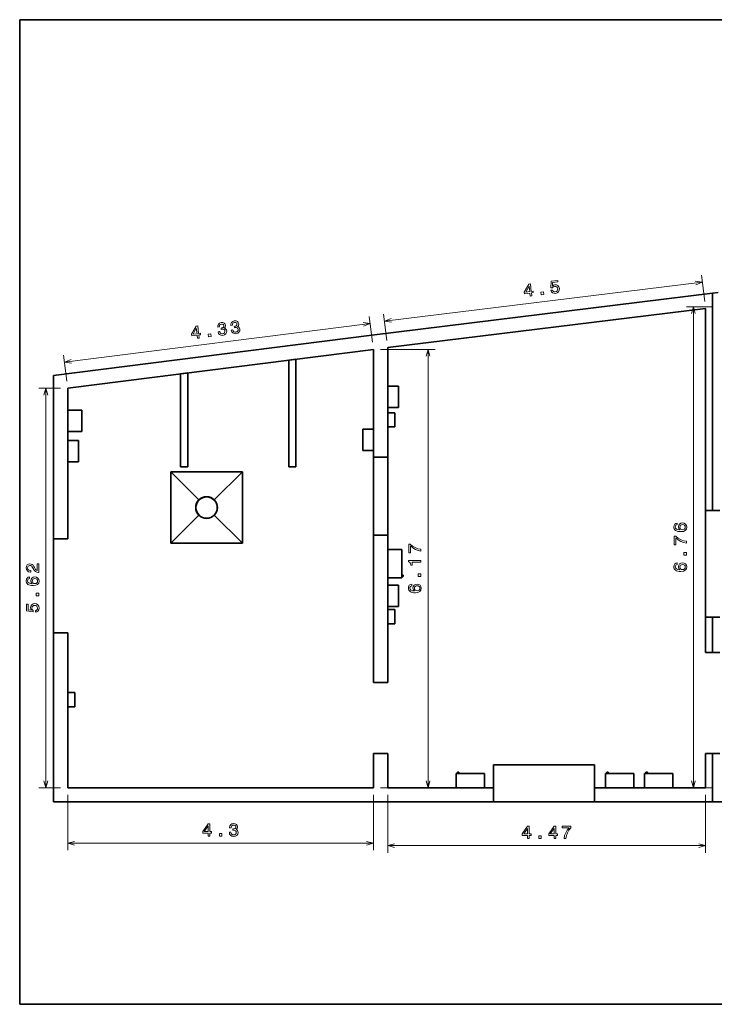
# Model space of a CAD drawing. Extents: x 10 to 410, y 10 to 287.
# Tile 1 of 21: x 10 to 205, y 10 to 287. Entities that reach past the tile are written whole.
import ezdxf

# ---------------------------------------------------------------- set-up
doc = ezdxf.new("R2010")
doc.units = 0

msp = doc.modelspace()

# ---------------------------------------------------------------- linework, layer by layer
at = {"color": 7, "lineweight": 35}
for p, q in [((410, 287), (10, 287)), ((10, 287), (10, 10)), ((109, 198.22), (204.9, 210.02)), ((204.9, 148.94), (204.9, 210.02)), ((113.5, 194.74), (202.9, 205.74)), ((202.9, 205.74), (202.9, 148.94)), ((19.5, 186.87), (109, 198.22)), ((109.5, 194.25), (23.5, 183.34)), ((109.5, 163.94), (109.5, 194.25)), ((113.5, 163.94), (113.5, 194.74)), ((85.67, 161.23), (85.67, 191.23)), ((87.67, 191.48), (87.67, 161.23)), ((19.5, 186.87), (19.5, 140.94)), ((19.5, 186.87), (19.5, 66.94)), ((55.25, 187.37), (55.25, 161.23)), ((57.25, 161.23), (57.25, 187.62)), ((23.5, 183.34), (23.5, 140.94)), ((109.5, 141.94), (109.5, 163.94)), ((113.5, 141.94), (113.5, 163.94)), ((52.5, 159.81), (72.62, 159.81)), ((52.5, 139.69), (52.5, 159.81)), ((72.62, 159.81), (72.62, 139.69)), ((202.9, 118.94), (202.9, 148.94)), ((109.5, 100.54), (109.5, 141.94)), ((113.5, 100.54), (113.5, 141.94)), ((72.62, 139.69), (52.5, 139.69)), ((19.5, 114.54), (19.5, 66.94)), ((23.5, 114.54), (23.5, 70.94)), ((171.7, 77.34), (143.3, 77.34)), ((109.5, 70.94), (23.5, 70.94)), ((143.3, 70.94), (113.5, 70.94)), ((202.9, 70.94), (171.7, 70.94)), ((19.5, 66.94), (111.5, 66.94)), ((19.5, 66.94), (400.5, 66.94)), ((111.5, 66.94), (143.3, 66.94)), ((171.7, 66.94), (143.3, 66.94)), ((171.7, 66.94), (204.9, 66.94)), ((204.9, 66.94), (239.7, 66.94)), ((10, 10), (410, 10))]:
    msp.add_line(p, q, dxfattribs=at)
at = {"color": 7, "lineweight": 13, "ltscale": 0.187163}
for p, q in [((202.66, 207.73), (201.74, 215.16)), ((113.26, 196.73), (112.34, 204.16))]:
    msp.add_line(p, q, dxfattribs=at)
at = {"color": 7, "lineweight": 13}
for p, q in [((201.99, 213.17), (112.59, 202.17)), ((199.51, 206.24), (199.51, 70.94)), ((108.58, 201.53), (22.58, 190.62)), ((124.85, 194.25), (124.85, 70.94)), ((124.85, 194.25), (124.85, 70.94)), ((17.35, 183.34), (17.35, 70.94)), ((109.5, 55.33), (23.5, 55.33)), ((202.9, 54.66), (113.5, 54.66))]:
    msp.add_line(p, q, dxfattribs=at)
at = {"color": 7, "lineweight": 35, "ltscale": 0.039098}
msp.add_line((204.9, 210.02), (206.45, 210.21), dxfattribs=at)
at = {"color": 7, "lineweight": 13, "ltscale": 0.184867}
for p, q in [((204.9, 206.24), (197.51, 206.24)), ((204.9, 70.94), (197.51, 70.94))]:
    msp.add_line(p, q, dxfattribs=at)
at = {"color": 7, "lineweight": 13, "ltscale": 0.183425}
for p, q in [((109.25, 196.24), (108.33, 203.51)), ((23.25, 185.33), (22.33, 192.61))]:
    msp.add_line(p, q, dxfattribs=at)
at = {"color": 7, "lineweight": 13, "ltscale": 0.383737}
for p, q in [((111.5, 194.25), (126.85, 194.25)), ((111.5, 194.25), (126.85, 194.25)), ((111.5, 70.94), (126.85, 70.94)), ((111.5, 70.94), (126.85, 70.94))]:
    msp.add_line(p, q, dxfattribs=at)
at = {"color": 7, "lineweight": 35, "ltscale": 0.050401}
for p, q in [((85.67, 191.23), (87.67, 191.48)), ((57.25, 187.62), (55.25, 187.37))]:
    msp.add_line(p, q, dxfattribs=at)
at = {"color": 7, "lineweight": 13, "ltscale": 0.153777}
for p, q in [((21.5, 183.34), (15.35, 183.34)), ((21.5, 70.94), (15.35, 70.94))]:
    msp.add_line(p, q, dxfattribs=at)
at = {"color": 7, "lineweight": 35, "ltscale": 0.075}
for p, q in [((113.5, 183.94), (116.5, 183.94)), ((113.5, 177.94), (116.5, 177.94)), ((109.5, 171.83), (106.5, 171.83)), ((23.5, 168.58), (26.5, 168.58)), ((109.5, 165.83), (106.5, 165.83)), ((23.5, 162.58), (26.5, 162.58)), ((113.5, 127.94), (116.5, 127.94)), ((113.5, 121.94), (116.5, 121.94))]:
    msp.add_line(p, q, dxfattribs=at)
at = {"color": 7, "lineweight": 35, "ltscale": 0.15}
for p, q in [((116.5, 177.94), (116.5, 183.94)), ((27.5, 171.14), (27.5, 177.14)), ((106.5, 171.83), (106.5, 165.83)), ((109.5, 171.83), (109.5, 165.83)), ((26.5, 162.58), (26.5, 168.58)), ((116.5, 121.94), (116.5, 127.94))]:
    msp.add_line(p, q, dxfattribs=at)
at = {"color": 7, "lineweight": 35, "ltscale": 0.1}
for p, q in [((23.5, 177.14), (27.5, 177.14)), ((115.5, 172.43), (115.5, 176.43)), ((23.5, 171.14), (27.5, 171.14)), ((113.5, 163.94), (109.5, 163.94)), ((113.5, 141.94), (109.5, 141.94)), ((19.5, 140.94), (23.5, 140.94)), ((117.5, 137.94), (113.5, 137.94)), ((113.5, 129.94), (117.5, 129.94)), ((115.5, 117.05), (115.5, 121.05)), ((19.5, 114.54), (23.5, 114.54)), ((113.5, 100.54), (109.5, 100.54)), ((25.5, 93.72), (25.5, 97.72)), ((113.5, 80.54), (109.5, 80.54)), ((132.74, 70.94), (132.74, 74.94)), ((140.74, 74.94), (140.74, 70.94)), ((174.73, 70.94), (174.73, 74.94)), ((182.73, 74.94), (182.73, 70.94)), ((185.73, 70.94), (185.73, 74.94)), ((193.73, 74.94), (193.73, 70.94)), ((143.3, 70.94), (143.3, 66.94)), ((171.7, 70.94), (171.7, 66.94))]:
    msp.add_line(p, q, dxfattribs=at)
at = {"color": 7, "lineweight": 35, "ltscale": 0.05}
for p, q in [((113.5, 176.43), (115.5, 176.43)), ((113.5, 172.43), (115.5, 172.43)), ((55.25, 161.23), (57.25, 161.23)), ((87.67, 161.23), (85.67, 161.23)), ((202.9, 148.94), (204.9, 148.94)), ((206.9, 148.94), (204.9, 148.94)), ((113.5, 121.05), (115.5, 121.05)), ((113.5, 117.05), (115.5, 117.05)), ((202.9, 118.94), (204.9, 118.94)), ((206.9, 118.94), (204.9, 118.94)), ((202.9, 108.94), (204.9, 108.94)), ((206.9, 108.94), (204.9, 108.94)), ((23.5, 97.72), (25.5, 97.72)), ((23.5, 93.72), (25.5, 93.72)), ((202.9, 80.54), (204.9, 80.54)), ((206.9, 80.54), (204.9, 80.54))]:
    msp.add_line(p, q, dxfattribs=at)
at = {"color": 7, "lineweight": 35, "ltscale": 0.279175}
for p, q in [((52.5, 159.81), (60.4, 151.91)), ((72.62, 159.81), (64.72, 151.91)), ((52.5, 139.69), (60.4, 147.58)), ((64.72, 147.58), (72.62, 139.69))]:
    msp.add_line(p, q, dxfattribs=at)
at = {"color": 7, "lineweight": 35, "ltscale": 0.2}
for p, q in [((117.5, 129.94), (117.5, 137.94)), ((132.74, 74.94), (140.74, 74.94)), ((174.73, 74.94), (182.73, 74.94)), ((185.73, 74.94), (193.73, 74.94))]:
    msp.add_line(p, q, dxfattribs=at)
at = {"color": 7, "lineweight": 35, "ltscale": 0.01}
for p, q in [((117.5, 130.74), (117.9, 130.74)), ((117.5, 130.34), (117.9, 130.34)), ((117.9, 130.34), (117.9, 130.74)), ((133.14, 74.94), (133.14, 75.34)), ((133.54, 75.34), (133.14, 75.34)), ((133.54, 74.94), (133.54, 75.34)), ((175.13, 74.94), (175.13, 75.34)), ((175.53, 75.34), (175.13, 75.34)), ((175.53, 74.94), (175.53, 75.34)), ((186.13, 74.94), (186.13, 75.34)), ((186.53, 75.34), (186.13, 75.34)), ((186.53, 74.94), (186.53, 75.34))]:
    msp.add_line(p, q, dxfattribs=at)
at = {"color": 7, "lineweight": 35, "ltscale": 0.25}
for p, q in [((202.9, 118.94), (202.9, 108.94)), ((204.9, 108.94), (204.9, 118.94))]:
    msp.add_line(p, q, dxfattribs=at)
at = {"color": 7, "lineweight": 35, "ltscale": 0.24}
for p, q in [((109.5, 70.94), (109.5, 80.54)), ((113.5, 70.94), (113.5, 80.54)), ((202.9, 80.54), (202.9, 70.94))]:
    msp.add_line(p, q, dxfattribs=at)
at = {"color": 7, "lineweight": 35, "ltscale": 0.34}
msp.add_line((204.9, 66.94), (204.9, 80.54), dxfattribs=at)
at = {"color": 7, "lineweight": 35, "ltscale": 0.16}
for p, q in [((143.3, 70.94), (143.3, 77.34)), ((171.7, 70.94), (171.7, 77.34))]:
    msp.add_line(p, q, dxfattribs=at)
at = {"color": 7, "lineweight": 13, "ltscale": 0.390407}
for p, q in [((23.5, 68.94), (23.5, 53.33)), ((109.5, 68.94), (109.5, 53.33))]:
    msp.add_line(p, q, dxfattribs=at)
at = {"color": 7, "lineweight": 13, "ltscale": 0.407003}
for p, q in [((113.5, 68.94), (113.5, 52.66)), ((202.9, 68.94), (202.9, 52.66))]:
    msp.add_line(p, q, dxfattribs=at)
at = {"color": 7, "lineweight": 13}
for points in [[(159.4, 210.87), (159.56, 210.47), (159.84, 210.18), (160.23, 210.03), (160.7, 210.01), (161.19, 210.16), (161.56, 210.45), (161.76, 210.87), (161.79, 211.39), (161.65, 211.84), (161.36, 212.18), (160.96, 212.37), (160.46, 212.39), (160.1, 212.29), (159.83, 212.08), (159.85, 213.04), (161.37, 213.23), (161.32, 213.64), (159.47, 213.41), (159.42, 211.53), (159.82, 211.58), (160.08, 211.85), (160.44, 211.98), (160.77, 211.97), (161.03, 211.84), (161.22, 211.61), (161.31, 211.3), (161.29, 210.98), (161.16, 210.71), (160.94, 210.53), (160.63, 210.44), (160.36, 210.44), (160.14, 210.53), (159.97, 210.69), (159.86, 210.93)], [(153.61, 209.24), (154.06, 209.29), (153.95, 210.15), (154.45, 210.21), (154.4, 210.61), (153.9, 210.55), (153.64, 212.69), (153.19, 212.63), (151.92, 210.35), (151.98, 209.91), (153.5, 210.1)], [(152.35, 210.36), (153.26, 212.05), (153.45, 210.5)], [(156.7, 209.62), (157.39, 209.7), (157.3, 210.45), (156.6, 210.36)], [(69.49, 199.7), (69.49, 199.66), (69.63, 199.19), (69.91, 198.86), (70.31, 198.68), (70.81, 198.65), (71.32, 198.81), (71.68, 199.08), (71.89, 199.46), (71.92, 199.92), (71.85, 200.21), (71.7, 200.44), (71.5, 200.6), (71.24, 200.7), (71.53, 201.01), (71.6, 201.46), (71.47, 201.84), (71.22, 202.11), (70.84, 202.25), (70.36, 202.25), (69.92, 202.11), (69.6, 201.85), (69.42, 201.47), (69.4, 201), (69.41, 200.96), (69.85, 201.02), (69.85, 201.34), (69.95, 201.59), (70.14, 201.76), (70.43, 201.84), (70.7, 201.84), (70.9, 201.76), (71.04, 201.6), (71.11, 201.38), (71.1, 201.13), (71, 200.95), (70.8, 200.82), (70.52, 200.75), (70.32, 200.73), (70.38, 200.34), (70.62, 200.38), (70.94, 200.37), (71.19, 200.28), (71.36, 200.11), (71.44, 199.86), (71.42, 199.56), (71.3, 199.33), (71.09, 199.16), (70.79, 199.08), (70.47, 199.09), (70.22, 199.21), (70.04, 199.43), (69.95, 199.75)], [(60.04, 197.39), (60.49, 197.45), (60.38, 198.31), (60.88, 198.37), (60.83, 198.77), (60.33, 198.71), (60.06, 200.84), (59.6, 200.79), (58.35, 198.5), (58.41, 198.06), (59.93, 198.25)], [(58.78, 198.51), (59.68, 200.21), (59.88, 198.65)], [(65.78, 199.23), (65.78, 199.19), (65.92, 198.72), (66.21, 198.39), (66.6, 198.21), (67.11, 198.18), (67.62, 198.34), (67.98, 198.6), (68.18, 198.99), (68.22, 199.45), (68.14, 199.74), (68, 199.96), (67.79, 200.13), (67.54, 200.23), (67.83, 200.54), (67.89, 200.99), (67.76, 201.37), (67.51, 201.64), (67.14, 201.78), (66.65, 201.78), (66.21, 201.64), (65.89, 201.38), (65.71, 201), (65.7, 200.53), (65.7, 200.49), (66.15, 200.55), (66.14, 200.87), (66.25, 201.12), (66.44, 201.29), (66.73, 201.37), (66.99, 201.37), (67.2, 201.29), (67.33, 201.13), (67.41, 200.91), (67.39, 200.66), (67.29, 200.48), (67.1, 200.35), (66.81, 200.28), (66.62, 200.26), (66.67, 199.87), (66.91, 199.91), (67.23, 199.9), (67.48, 199.81), (67.65, 199.64), (67.73, 199.39), (67.71, 199.09), (67.6, 198.86), (67.38, 198.69), (67.08, 198.61), (66.76, 198.62), (66.51, 198.74), (66.34, 198.96), (66.24, 199.28)], [(63.13, 197.78), (63.82, 197.87), (63.72, 198.61), (63.03, 198.53)], [(194.95, 145.4), (194.54, 145.31), (194.24, 145.09), (194.05, 144.74), (193.98, 144.3), (194.02, 144), (194.11, 143.74), (194.27, 143.52), (194.49, 143.33), (194.77, 143.17), (195.1, 143.06), (195.5, 142.99), (195.95, 142.97), (196.67, 143.05), (197.19, 143.3), (197.5, 143.7), (197.61, 144.24), (197.52, 144.73), (197.28, 145.11), (196.91, 145.35), (196.43, 145.43), (195.95, 145.35), (195.58, 145.12), (195.35, 144.76), (195.27, 144.31), (195.37, 143.84), (195.66, 143.48), (195.1, 143.55), (194.71, 143.71), (194.47, 143.96), (194.39, 144.3), (194.43, 144.56), (194.53, 144.75), (194.71, 144.87), (194.95, 144.94)], [(196.44, 144.94), (196.75, 144.89), (197, 144.75), (197.16, 144.52), (197.21, 144.24), (197.16, 143.94), (197, 143.71), (196.76, 143.57), (196.44, 143.52), (196.13, 143.57), (195.89, 143.71), (195.74, 143.95), (195.68, 144.26), (195.74, 144.53), (195.89, 144.75), (196.12, 144.89)], [(197.51, 139.76), (197.51, 140.27), (196.67, 140.43), (195.9, 140.72), (195.18, 141.14), (194.5, 141.68), (194.08, 141.68), (194.08, 139.28), (194.54, 139.28), (194.54, 141.19), (195.22, 140.64), (195.93, 140.22), (196.69, 139.93)], [(122.85, 137.5), (122.85, 138.01), (122.02, 138.18), (121.24, 138.47), (120.52, 138.88), (119.84, 139.42), (119.43, 139.42), (119.43, 137.02), (119.88, 137.02), (119.88, 138.94), (120.56, 138.38), (121.28, 137.96), (122.03, 137.67)], [(122.85, 137.5), (122.85, 138.01), (122.02, 138.18), (121.24, 138.47), (120.52, 138.88), (119.84, 139.42), (119.43, 139.42), (119.43, 137.02), (119.88, 137.02), (119.88, 138.94), (120.56, 138.38), (121.28, 137.96), (122.03, 137.67)], [(197.51, 136.37), (197.51, 137.07), (196.75, 137.07), (196.75, 136.37)], [(15.35, 131.52), (15.35, 133.92), (14.92, 133.92), (14.92, 132.02), (14.68, 132.13), (14.48, 132.31), (14.12, 132.87), (13.97, 133.17), (13.76, 133.5), (13.5, 133.74), (13.21, 133.87), (12.87, 133.92), (12.44, 133.84), (12.11, 133.6), (11.9, 133.24), (11.82, 132.77), (11.91, 132.28), (12.15, 131.92), (12.52, 131.68), (13.02, 131.6), (13.09, 131.6), (13.09, 132.06), (13.05, 132.06), (12.71, 132.1), (12.46, 132.24), (12.3, 132.45), (12.24, 132.74), (12.29, 133.03), (12.42, 133.25), (12.62, 133.39), (12.86, 133.44), (13.09, 133.41), (13.29, 133.31), (13.46, 133.15), (13.61, 132.93), (13.78, 132.63), (14.09, 132.14), (14.42, 131.79), (14.82, 131.58), (15.33, 131.52)], [(122.85, 134.37), (122.85, 134.83), (119.32, 134.83), (119.32, 134.49), (119.63, 134.4), (119.84, 134.22), (119.96, 133.94), (120, 133.56), (120.36, 133.56), (120.36, 134.37)], [(122.85, 134.37), (122.85, 134.83), (119.32, 134.83), (119.32, 134.49), (119.63, 134.4), (119.84, 134.22), (119.96, 133.94), (120, 133.56), (120.36, 133.56), (120.36, 134.37)], [(194.95, 134.2), (194.54, 134.1), (194.24, 133.88), (194.05, 133.54), (193.98, 133.09), (194.02, 132.79), (194.11, 132.54), (194.27, 132.31), (194.49, 132.12), (194.77, 131.97), (195.1, 131.86), (195.5, 131.79), (195.95, 131.76), (196.67, 131.85), (197.19, 132.09), (197.5, 132.49), (197.61, 133.04), (197.52, 133.53), (197.28, 133.9), (196.91, 134.14), (196.43, 134.23), (195.95, 134.14), (195.58, 133.91), (195.35, 133.55), (195.27, 133.11), (195.37, 132.63), (195.66, 132.27), (195.1, 132.34), (194.71, 132.51), (194.47, 132.75), (194.39, 133.1), (194.43, 133.35), (194.53, 133.54), (194.71, 133.67), (194.95, 133.73)], [(196.44, 133.74), (196.75, 133.68), (197, 133.54), (197.16, 133.31), (197.21, 133.03), (197.16, 132.73), (197, 132.51), (196.76, 132.36), (196.44, 132.31), (196.13, 132.37), (195.89, 132.51), (195.74, 132.74), (195.68, 133.05), (195.74, 133.32), (195.89, 133.54), (196.12, 133.68)], [(12.79, 130.22), (12.38, 130.13), (12.08, 129.9), (11.89, 129.56), (11.82, 129.12), (11.86, 128.82), (11.95, 128.56), (12.11, 128.34), (12.33, 128.14), (12.61, 127.99), (12.95, 127.88), (13.35, 127.81), (13.8, 127.79), (14.51, 127.87), (15.03, 128.12), (15.34, 128.52), (15.45, 129.06), (15.36, 129.55), (15.12, 129.92), (14.75, 130.17), (14.27, 130.25), (13.8, 130.17), (13.43, 129.93), (13.2, 129.58), (13.11, 129.13), (13.22, 128.65), (13.5, 128.3), (12.95, 128.37), (12.55, 128.53), (12.31, 128.78), (12.23, 129.12), (12.27, 129.37), (12.38, 129.57), (12.55, 129.69), (12.79, 129.76)], [(122.85, 130.38), (122.85, 131.08), (122.1, 131.08), (122.1, 130.38)], [(122.85, 130.38), (122.85, 131.08), (122.1, 131.08), (122.1, 130.38)], [(14.28, 129.76), (14.6, 129.71), (14.84, 129.57), (15, 129.34), (15.05, 129.06), (15, 128.76), (14.84, 128.53), (14.6, 128.39), (14.28, 128.34), (13.97, 128.39), (13.74, 128.53), (13.58, 128.76), (13.53, 129.08), (13.58, 129.35), (13.73, 129.57), (13.97, 129.71)], [(120.29, 128.2), (119.88, 128.11), (119.58, 127.89), (119.39, 127.54), (119.32, 127.1), (119.36, 126.8), (119.46, 126.54), (119.61, 126.32), (119.83, 126.13), (120.11, 125.97), (120.45, 125.86), (120.85, 125.79), (121.3, 125.77), (122.01, 125.85), (122.53, 126.1), (122.84, 126.5), (122.95, 127.04), (122.86, 127.53), (122.62, 127.91), (122.25, 128.15), (121.78, 128.23), (121.3, 128.15), (120.93, 127.92), (120.7, 127.56), (120.62, 127.11), (120.72, 126.64), (121, 126.28), (120.45, 126.35), (120.05, 126.51), (119.81, 126.76), (119.73, 127.1), (119.77, 127.36), (119.88, 127.55), (120.06, 127.67), (120.29, 127.74)], [(120.29, 128.2), (119.88, 128.11), (119.58, 127.89), (119.39, 127.54), (119.32, 127.1), (119.36, 126.8), (119.46, 126.54), (119.61, 126.32), (119.83, 126.13), (120.11, 125.97), (120.45, 125.86), (120.85, 125.79), (121.3, 125.77), (122.01, 125.85), (122.53, 126.1), (122.84, 126.5), (122.95, 127.04), (122.86, 127.53), (122.62, 127.91), (122.25, 128.15), (121.78, 128.23), (121.3, 128.15), (120.93, 127.92), (120.7, 127.56), (120.62, 127.11), (120.72, 126.64), (121, 126.28), (120.45, 126.35), (120.05, 126.51), (119.81, 126.76), (119.73, 127.1), (119.77, 127.36), (119.88, 127.55), (120.06, 127.67), (120.29, 127.74)], [(121.78, 127.74), (122.1, 127.69), (122.34, 127.55), (122.5, 127.32), (122.55, 127.04), (122.5, 126.74), (122.35, 126.51), (122.1, 126.37), (121.79, 126.32), (121.47, 126.37), (121.24, 126.51), (121.08, 126.75), (121.03, 127.06), (121.08, 127.33), (121.23, 127.55), (121.47, 127.69)], [(121.78, 127.74), (122.1, 127.69), (122.34, 127.55), (122.5, 127.32), (122.55, 127.04), (122.5, 126.74), (122.35, 126.51), (122.1, 126.37), (121.79, 126.32), (121.47, 126.37), (121.24, 126.51), (121.08, 126.75), (121.03, 127.06), (121.08, 127.33), (121.23, 127.55), (121.47, 127.69)], [(15.35, 124.93), (15.35, 125.62), (14.6, 125.62), (14.6, 124.93)], [(14.44, 120.29), (14.85, 120.4), (15.17, 120.65), (15.37, 121.01), (15.45, 121.47), (15.36, 121.98), (15.11, 122.38), (14.72, 122.63), (14.21, 122.73), (13.75, 122.64), (13.38, 122.4), (13.14, 122.02), (13.05, 121.53), (13.11, 121.16), (13.28, 120.86), (12.34, 121), (12.34, 122.54), (11.92, 122.54), (11.92, 120.67), (13.78, 120.39), (13.78, 120.79), (13.54, 121.09), (13.46, 121.46), (13.51, 121.78), (13.67, 122.03), (13.92, 122.18), (14.24, 122.24), (14.56, 122.18), (14.8, 122.02), (14.96, 121.78), (15.02, 121.46), (14.98, 121.19), (14.86, 120.98), (14.68, 120.83), (14.44, 120.76)], [(63.04, 57.33), (63.5, 57.33), (63.5, 58.19), (63.99, 58.19), (63.99, 58.6), (63.5, 58.6), (63.5, 60.75), (63.04, 60.75), (61.5, 58.64), (61.5, 58.19), (63.04, 58.19)], [(61.93, 58.6), (63.04, 60.17), (63.04, 58.6)], [(68.97, 58.43), (68.97, 58.39), (69.05, 57.91), (69.28, 57.54), (69.66, 57.31), (70.15, 57.23), (70.67, 57.31), (71.07, 57.53), (71.32, 57.89), (71.41, 58.34), (71.37, 58.64), (71.26, 58.88), (71.08, 59.07), (70.84, 59.2), (71.16, 59.48), (71.28, 59.91), (71.2, 60.3), (70.99, 60.6), (70.63, 60.79), (70.15, 60.85), (69.7, 60.77), (69.35, 60.55), (69.12, 60.2), (69.05, 59.73), (69.05, 59.69), (69.49, 59.69), (69.54, 60.02), (69.67, 60.25), (69.88, 60.39), (70.18, 60.44), (70.44, 60.4), (70.63, 60.29), (70.75, 60.12), (70.79, 59.89), (70.75, 59.64), (70.62, 59.48), (70.41, 59.37), (70.13, 59.34), (69.93, 59.35), (69.93, 58.95), (70.18, 58.96), (70.49, 58.92), (70.73, 58.79), (70.87, 58.6), (70.92, 58.34), (70.87, 58.05), (70.72, 57.83), (70.49, 57.7), (70.18, 57.65), (69.86, 57.7), (69.63, 57.85), (69.48, 58.09), (69.43, 58.43)], [(152.87, 56.66), (153.33, 56.66), (153.33, 57.53), (153.83, 57.53), (153.83, 57.93), (153.33, 57.93), (153.33, 60.09), (152.87, 60.09), (151.34, 57.97), (151.34, 57.53), (152.87, 57.53)], [(151.76, 57.93), (152.87, 59.5), (152.87, 57.93)], [(160.35, 56.66), (160.8, 56.66), (160.8, 57.53), (161.3, 57.53), (161.3, 57.93), (160.8, 57.93), (160.8, 60.09), (160.34, 60.09), (158.81, 57.97), (158.81, 57.53), (160.35, 57.53)], [(159.23, 57.93), (160.35, 59.5), (160.35, 57.93)], [(163.1, 56.66), (163.61, 56.66), (163.78, 57.5), (164.07, 58.27), (164.48, 58.99), (165.02, 59.67), (165.02, 60.09), (162.62, 60.09), (162.62, 59.63), (164.54, 59.63), (163.99, 58.95), (163.57, 58.24), (163.27, 57.48)], [(66.15, 57.33), (66.85, 57.33), (66.85, 58.08), (66.15, 58.08)], [(155.98, 56.66), (156.68, 56.66), (156.68, 57.41), (155.98, 57.41)]]:
    msp.add_lwpolyline(points, close=True, dxfattribs=at)
for points in [[(200.13, 212.42), (201.99, 213.17), (200.01, 213.45)], [(200.02, 204.3), (199.51, 206.24), (198.99, 204.3)], [(114.44, 202.92), (112.59, 202.17), (114.57, 201.9)], [(106.73, 200.77), (108.58, 201.53), (106.6, 201.8)], [(125.37, 192.32), (124.85, 194.25), (124.33, 192.32)], [(125.37, 192.32), (124.85, 194.25), (124.33, 192.32)], [(24.43, 191.38), (22.58, 190.62), (24.56, 190.35)], [(17.87, 181.41), (17.35, 183.34), (16.83, 181.41)], [(16.83, 72.88), (17.35, 70.94), (17.87, 72.88)], [(124.33, 72.88), (124.85, 70.94), (125.37, 72.88)], [(124.33, 72.88), (124.85, 70.94), (125.37, 72.88)], [(198.99, 72.88), (199.51, 70.94), (200.02, 72.88)], [(25.43, 55.84), (23.5, 55.33), (25.43, 54.81)], [(107.57, 54.81), (109.5, 55.33), (107.57, 55.84)], [(115.43, 55.18), (113.5, 54.66), (115.43, 54.15)], [(200.97, 54.15), (202.9, 54.66), (200.97, 55.18)]]:
    msp.add_lwpolyline(points, dxfattribs=at)
at = {"color": 7, "lineweight": 35}
for radius in [3.06, 3]:
    msp.add_circle((62.56, 149.75), radius, dxfattribs=at)

doc.saveas('drawing.dxf')
